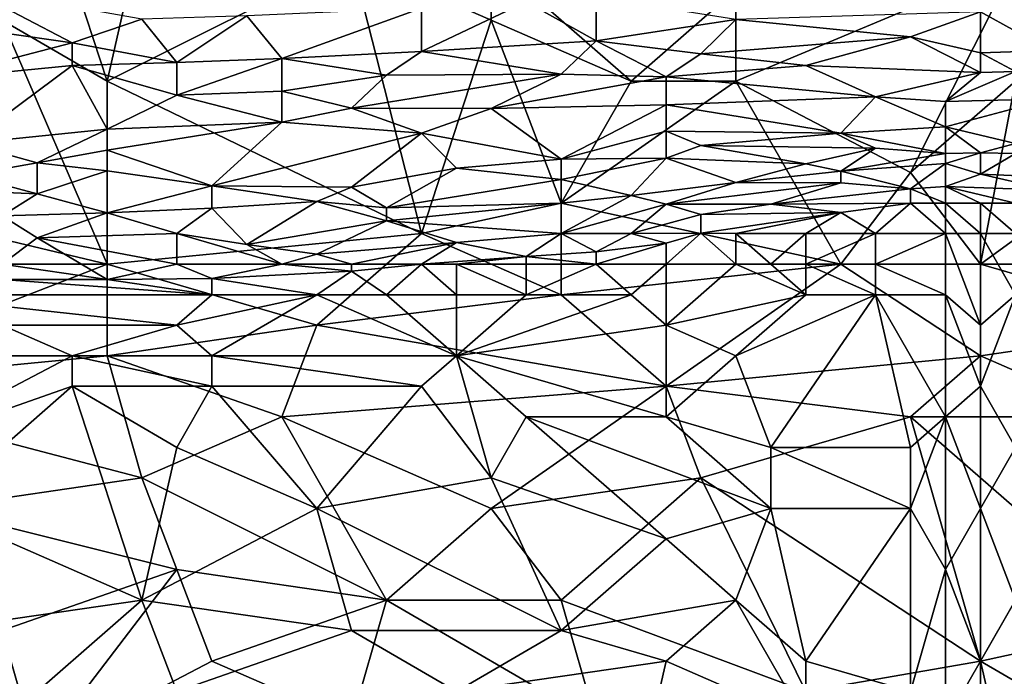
# Model space of a CAD drawing. Extents: x -161 to 11, y -10 to 160.
# Tile 196 of 256: x -0.4622 to -0.3362, y 0.0924 to 0.1764. Entities that reach past the tile are written whole.
import ezdxf

# ---------------------------------------------------------------- set-up
doc = ezdxf.new("R2010")
doc.units = 0

msp = doc.modelspace()

# ---------------------------------------------------------------- linework, layer by layer
for points in [[(-0.48678, 0.18029, 0.26832), (-0.45995, 0.19591, 0.26875), (-0.46442, 0.17638, 0.26815)], [(-0.45101, 0.16857, 0.26779), (-0.46442, 0.17638, 0.26815), (-0.45995, 0.19591, 0.26875)], [(-0.44654, 0.1881, 0.26856), (-0.45101, 0.16857, 0.26779), (-0.45995, 0.19591, 0.26875)], [(-0.41971, 0.18419, 0.26843), (-0.45101, 0.16857, 0.26779), (-0.44654, 0.1881, 0.26856)], [(-0.45101, 0.16857, 0.26779), (-0.41971, 0.18419, 0.26843), (-0.41077, 0.14904, 0.26684)], [(-0.41971, 0.18419, 0.26843), (-0.40183, 0.18419, 0.26842), (-0.40183, 0.17638, 0.26812)], [(-0.40183, 0.17638, 0.26812), (-0.41077, 0.14904, 0.26684), (-0.41971, 0.18419, 0.26843)], [(-0.37053, 0.18029, 0.26825), (-0.38394, 0.16857, 0.26773), (-0.40183, 0.18419, 0.26842)], [(-0.38394, 0.16857, 0.26773), (-0.40183, 0.17638, 0.26812), (-0.40183, 0.18419, 0.26842)], [(-0.33476, 0.18358, 0.26836), (-0.34817, 0.15685, 0.26712), (-0.37053, 0.16857, 0.2677)], [(-0.33476, 0.18358, 0.26836), (-0.37053, 0.16857, 0.2677), (-0.37053, 0.18029, 0.26825)], [(-0.33476, 0.16857, 0.26768), (-0.34817, 0.15685, 0.26712), (-0.33476, 0.18358, 0.26836)], [(-0.45548, 0.17346, 0.45977), (-0.46889, 0.1805, 0.4793), (-0.47336, 0.17602, 0.46758)], [(-0.46889, 0.1805, 0.4793), (-0.45548, 0.17346, 0.45977), (-0.44654, 0.17648, 0.46758)], [(-0.37053, 0.18029, 0.26825), (-0.37053, 0.16857, 0.2677), (-0.38394, 0.16857, 0.26773)], [(-0.38841, 0.17373, 0.45196), (-0.38841, 0.17929, 0.46758), (-0.39736, 0.17869, 0.46758)], [(-0.37053, 0.17646, 0.45586), (-0.38841, 0.17929, 0.46758), (-0.38841, 0.17373, 0.45196)], [(-0.33029, 0.17247, 0.43652), (-0.33029, 0.17903, 0.45586), (-0.33923, 0.17743, 0.45196)], [(-0.43312, 0.17691, 0.46758), (-0.42865, 0.17145, 0.45196), (-0.41077, 0.17789, 0.46758)], [(-0.41077, 0.17234, 0.45196), (-0.41077, 0.17789, 0.46758), (-0.42865, 0.17145, 0.45196)], [(-0.38841, 0.17373, 0.45196), (-0.39736, 0.17869, 0.46758), (-0.41077, 0.17234, 0.45196)], [(-0.41077, 0.17789, 0.46758), (-0.41077, 0.17234, 0.45196), (-0.39736, 0.17869, 0.46758)], [(-0.44207, 0.17094, 0.45196), (-0.44654, 0.17648, 0.46758), (-0.45548, 0.17346, 0.45977)], [(-0.44207, 0.17094, 0.45196), (-0.43312, 0.17691, 0.46758), (-0.44654, 0.17648, 0.46758)], [(-0.42865, 0.17145, 0.45196), (-0.43312, 0.17691, 0.46758), (-0.44207, 0.17094, 0.45196)], [(-0.38841, 0.17373, 0.45196), (-0.375, 0.17206, 0.44414), (-0.37053, 0.17646, 0.45586)], [(-0.37053, 0.17646, 0.45586), (-0.375, 0.17206, 0.44414), (-0.34817, 0.17423, 0.44414)], [(-0.33923, 0.17743, 0.45196), (-0.37053, 0.17646, 0.45586), (-0.34817, 0.17423, 0.44414)], [(-0.33923, 0.17218, 0.43633), (-0.33923, 0.17743, 0.45196), (-0.34817, 0.17423, 0.44414)], [(-0.33029, 0.17247, 0.43652), (-0.33923, 0.17743, 0.45196), (-0.33923, 0.17218, 0.43633)], [(-0.46442, 0.17638, 0.26815), (-0.45101, 0.14513, 0.26672), (-0.50019, 0.15685, 0.26722)], [(-0.47336, 0.17602, 0.46758), (-0.47336, 0.16883, 0.44805), (-0.45548, 0.17346, 0.45977)], [(-0.45101, 0.16857, 0.26779), (-0.45101, 0.14513, 0.26672), (-0.46442, 0.17638, 0.26815)], [(-0.39288, 0.15294, 0.26698), (-0.41077, 0.14904, 0.26684), (-0.40183, 0.17638, 0.26812)], [(-0.39288, 0.15294, 0.26698), (-0.40183, 0.17638, 0.26812), (-0.38394, 0.16857, 0.26773)], [(-0.34817, 0.17423, 0.44414), (-0.375, 0.17206, 0.44414), (-0.36159, 0.17057, 0.43633)], [(-0.36159, 0.17057, 0.43633), (-0.33923, 0.16966, 0.42852), (-0.34817, 0.17423, 0.44414)], [(-0.34817, 0.17423, 0.44414), (-0.33923, 0.16966, 0.42852), (-0.33923, 0.17218, 0.43633)], [(-0.45548, 0.17055, 0.45196), (-0.45548, 0.17346, 0.45977), (-0.47336, 0.16883, 0.44805)], [(-0.44207, 0.17094, 0.45196), (-0.45548, 0.17346, 0.45977), (-0.45548, 0.17055, 0.45196)], [(-0.41077, 0.17234, 0.45196), (-0.39288, 0.16945, 0.44024), (-0.38841, 0.17373, 0.45196)], [(-0.37947, 0.16912, 0.43633), (-0.38841, 0.17373, 0.45196), (-0.39288, 0.16945, 0.44024)], [(-0.38841, 0.17373, 0.45196), (-0.37947, 0.16912, 0.43633), (-0.375, 0.17206, 0.44414)], [(-0.44207, 0.16675, 0.44024), (-0.42865, 0.16729, 0.44024), (-0.42865, 0.17145, 0.45196)], [(-0.44207, 0.17094, 0.45196), (-0.44207, 0.16675, 0.44024), (-0.42865, 0.17145, 0.45196)], [(-0.42865, 0.17145, 0.45196), (-0.41524, 0.16934, 0.44414), (-0.41077, 0.17234, 0.45196)], [(-0.41524, 0.16934, 0.44414), (-0.42865, 0.17145, 0.45196), (-0.42865, 0.16729, 0.44024)], [(-0.39288, 0.16945, 0.44024), (-0.41077, 0.17234, 0.45196), (-0.41524, 0.16934, 0.44414)], [(-0.36159, 0.17057, 0.43633), (-0.375, 0.17206, 0.44414), (-0.37947, 0.16912, 0.43633)], [(-0.33923, 0.17218, 0.43633), (-0.33476, 0.1698, 0.42852), (-0.33029, 0.17247, 0.43652)], [(-0.33923, 0.16966, 0.42852), (-0.33476, 0.1698, 0.42852), (-0.33923, 0.17218, 0.43633)], [(-0.47336, 0.16883, 0.44805), (-0.46889, 0.16059, 0.42461), (-0.45548, 0.17055, 0.45196)], [(-0.45101, 0.1624, 0.42852), (-0.45548, 0.17055, 0.45196), (-0.46889, 0.16059, 0.42461)], [(-0.44207, 0.16675, 0.44024), (-0.44207, 0.17094, 0.45196), (-0.45548, 0.17055, 0.45196)], [(-0.45548, 0.17055, 0.45196), (-0.45101, 0.1624, 0.42852), (-0.44207, 0.16675, 0.44024)], [(-0.37947, 0.16912, 0.43633), (-0.35265, 0.16656, 0.42071), (-0.36159, 0.17057, 0.43633)], [(-0.36159, 0.17057, 0.43633), (-0.35265, 0.16656, 0.42071), (-0.33923, 0.16966, 0.42852)], [(-0.42865, 0.16729, 0.44024), (-0.41971, 0.16511, 0.43242), (-0.41524, 0.16934, 0.44414)], [(-0.41971, 0.16511, 0.43242), (-0.40183, 0.16505, 0.42852), (-0.39288, 0.16945, 0.44024)], [(-0.41524, 0.16934, 0.44414), (-0.41971, 0.16511, 0.43242), (-0.39288, 0.16945, 0.44024)], [(-0.39288, 0.16945, 0.44024), (-0.40183, 0.16505, 0.42852), (-0.37947, 0.16912, 0.43633)], [(-0.37947, 0.16552, 0.42461), (-0.37947, 0.16912, 0.43633), (-0.40183, 0.16505, 0.42852)], [(-0.37947, 0.16912, 0.43633), (-0.37947, 0.16552, 0.42461), (-0.35265, 0.16656, 0.42071)], [(-0.3437, 0.16597, 0.4168), (-0.33923, 0.16966, 0.42852), (-0.35265, 0.16656, 0.42071)], [(-0.33923, 0.16966, 0.42852), (-0.3437, 0.16597, 0.4168), (-0.33476, 0.1698, 0.42852)], [(-0.3437, 0.16597, 0.4168), (-0.33029, 0.16629, 0.4168), (-0.33476, 0.1698, 0.42852)], [(-0.41077, 0.14904, 0.26684), (-0.45101, 0.14513, 0.26672), (-0.45101, 0.16857, 0.26779)], [(-0.37053, 0.16857, 0.2677), (-0.39288, 0.15294, 0.26698), (-0.38394, 0.16857, 0.26773)], [(-0.37053, 0.16857, 0.2677), (-0.35712, 0.14513, 0.26654), (-0.39288, 0.15294, 0.26698)], [(-0.34817, 0.15685, 0.26712), (-0.35712, 0.14513, 0.26654), (-0.37053, 0.16857, 0.2677)], [(-0.33476, 0.16857, 0.26768), (-0.33923, 0.14513, 0.2665), (-0.34817, 0.15685, 0.26712)], [(-0.31241, 0.16466, 0.26746), (-0.33923, 0.14513, 0.2665), (-0.33476, 0.16857, 0.26768)], [(-0.42865, 0.16332, 0.42852), (-0.44207, 0.16675, 0.44024), (-0.45101, 0.1624, 0.42852)], [(-0.44207, 0.16675, 0.44024), (-0.42865, 0.16332, 0.42852), (-0.42865, 0.16729, 0.44024)], [(-0.42865, 0.16729, 0.44024), (-0.42865, 0.16332, 0.42852), (-0.41971, 0.16511, 0.43242)], [(-0.37947, 0.16552, 0.42461), (-0.35712, 0.1619, 0.40508), (-0.35265, 0.16656, 0.42071)], [(-0.3437, 0.16272, 0.40508), (-0.35265, 0.16656, 0.42071), (-0.35712, 0.1619, 0.40508)], [(-0.3437, 0.16272, 0.40508), (-0.3437, 0.16597, 0.4168), (-0.35265, 0.16656, 0.42071)], [(-0.42865, 0.16332, 0.42852), (-0.41077, 0.16191, 0.42071), (-0.41971, 0.16511, 0.43242)], [(-0.41971, 0.16511, 0.43242), (-0.41077, 0.16191, 0.42071), (-0.40183, 0.16505, 0.42852)], [(-0.39288, 0.15857, 0.40508), (-0.37947, 0.16552, 0.42461), (-0.40183, 0.16505, 0.42852)], [(-0.37947, 0.16214, 0.41289), (-0.37947, 0.16552, 0.42461), (-0.39288, 0.15857, 0.40508)], [(-0.37947, 0.16552, 0.42461), (-0.37947, 0.16214, 0.41289), (-0.35712, 0.1619, 0.40508)], [(-0.33029, 0.16629, 0.4168), (-0.3437, 0.16597, 0.4168), (-0.3437, 0.16272, 0.40508)], [(-0.3437, 0.16272, 0.40508), (-0.33476, 0.16058, 0.39727), (-0.33029, 0.16629, 0.4168)], [(-0.39288, 0.15857, 0.40508), (-0.40183, 0.16505, 0.42852), (-0.41077, 0.16191, 0.42071)], [(-0.31241, 0.16466, 0.26746), (-0.30794, 0.14513, 0.26642), (-0.33923, 0.14513, 0.2665)], [(-0.45101, 0.1624, 0.42852), (-0.45101, 0.15973, 0.42071), (-0.42865, 0.16332, 0.42852)], [(-0.45101, 0.15973, 0.42071), (-0.4376, 0.15514, 0.40508), (-0.42865, 0.16332, 0.42852)], [(-0.42865, 0.16332, 0.42852), (-0.4376, 0.15514, 0.40508), (-0.41077, 0.16191, 0.42071)], [(-0.35712, 0.1619, 0.40508), (-0.3437, 0.1593, 0.39336), (-0.3437, 0.16272, 0.40508)], [(-0.33476, 0.16058, 0.39727), (-0.3437, 0.16272, 0.40508), (-0.33923, 0.1594, 0.39336)], [(-0.3437, 0.1593, 0.39336), (-0.33923, 0.1594, 0.39336), (-0.3437, 0.16272, 0.40508)], [(-0.45995, 0.1581, 0.4168), (-0.45101, 0.1624, 0.42852), (-0.46889, 0.16059, 0.42461)], [(-0.45995, 0.1581, 0.4168), (-0.45101, 0.15973, 0.42071), (-0.45101, 0.1624, 0.42852)], [(-0.4376, 0.15514, 0.40508), (-0.41971, 0.15497, 0.40117), (-0.41077, 0.16191, 0.42071)], [(-0.41971, 0.15497, 0.40117), (-0.4063, 0.15741, 0.40508), (-0.41077, 0.16191, 0.42071)], [(-0.41077, 0.16191, 0.42071), (-0.4063, 0.15741, 0.40508), (-0.39288, 0.15857, 0.40508)], [(-0.37947, 0.15869, 0.40117), (-0.37947, 0.16214, 0.41289), (-0.39288, 0.15857, 0.40508)], [(-0.37947, 0.16214, 0.41289), (-0.375, 0.16034, 0.40508), (-0.35712, 0.1619, 0.40508)], [(-0.375, 0.16034, 0.40508), (-0.37947, 0.16214, 0.41289), (-0.37947, 0.15869, 0.40117)], [(-0.375, 0.16034, 0.40508), (-0.35265, 0.16, 0.39727), (-0.35712, 0.1619, 0.40508)], [(-0.35712, 0.1619, 0.40508), (-0.35265, 0.16, 0.39727), (-0.3437, 0.1593, 0.39336)], [(-0.46889, 0.16059, 0.42461), (-0.46889, 0.15653, 0.41289), (-0.45995, 0.1581, 0.4168)], [(-0.375, 0.16034, 0.40508), (-0.37947, 0.15869, 0.40117), (-0.36159, 0.15797, 0.39336)], [(-0.375, 0.16034, 0.40508), (-0.36159, 0.15797, 0.39336), (-0.35265, 0.16, 0.39727)], [(-0.33923, 0.1594, 0.39336), (-0.33476, 0.1593, 0.39336), (-0.33476, 0.16058, 0.39727)], [(-0.45101, 0.15707, 0.41289), (-0.45101, 0.15973, 0.42071), (-0.45995, 0.1581, 0.4168)], [(-0.4376, 0.15514, 0.40508), (-0.45101, 0.15973, 0.42071), (-0.45101, 0.15707, 0.41289)], [(-0.35712, 0.15705, 0.38946), (-0.35265, 0.16, 0.39727), (-0.36159, 0.15797, 0.39336)], [(-0.35265, 0.16, 0.39727), (-0.35712, 0.15705, 0.38946), (-0.3437, 0.1593, 0.39336)], [(-0.35712, 0.15705, 0.38946), (-0.3437, 0.15801, 0.38946), (-0.3437, 0.1593, 0.39336)], [(-0.3437, 0.1593, 0.39336), (-0.3437, 0.15801, 0.38946), (-0.33923, 0.1594, 0.39336)], [(-0.33923, 0.15667, 0.38555), (-0.33923, 0.1594, 0.39336), (-0.3437, 0.15801, 0.38946)], [(-0.33923, 0.1594, 0.39336), (-0.33923, 0.15667, 0.38555), (-0.33476, 0.1593, 0.39336)], [(-0.33476, 0.1593, 0.39336), (-0.33923, 0.15667, 0.38555), (-0.32135, 0.15589, 0.38555)], [(-0.46889, 0.15653, 0.41289), (-0.45995, 0.15415, 0.40508), (-0.45995, 0.1581, 0.4168)], [(-0.45995, 0.1581, 0.4168), (-0.45995, 0.15415, 0.40508), (-0.45101, 0.15707, 0.41289)], [(-0.39288, 0.15597, 0.39727), (-0.39288, 0.15857, 0.40508), (-0.4063, 0.15741, 0.40508)], [(-0.39288, 0.15857, 0.40508), (-0.39288, 0.15597, 0.39727), (-0.37947, 0.15869, 0.40117)], [(-0.39288, 0.15597, 0.39727), (-0.38394, 0.15393, 0.38946), (-0.37947, 0.15869, 0.40117)], [(-0.38394, 0.15393, 0.38946), (-0.37053, 0.15557, 0.38946), (-0.37947, 0.15869, 0.40117)], [(-0.36159, 0.15797, 0.39336), (-0.37947, 0.15869, 0.40117), (-0.37053, 0.15557, 0.38946)], [(-0.35712, 0.15705, 0.38946), (-0.36159, 0.15797, 0.39336), (-0.37053, 0.15557, 0.38946)], [(-0.35712, 0.15705, 0.38946), (-0.34817, 0.15476, 0.38164), (-0.3437, 0.15801, 0.38946)], [(-0.34817, 0.15476, 0.38164), (-0.3437, 0.15507, 0.38164), (-0.3437, 0.15801, 0.38946)], [(-0.3437, 0.15801, 0.38946), (-0.3437, 0.15507, 0.38164), (-0.33923, 0.15667, 0.38555)], [(-0.45101, 0.14513, 0.26672), (-0.49572, 0.14513, 0.26669), (-0.50019, 0.15685, 0.26722)], [(-0.46889, 0.15653, 0.41289), (-0.48231, 0.15506, 0.40899), (-0.45995, 0.15415, 0.40508)], [(-0.45995, 0.15415, 0.40508), (-0.45101, 0.15172, 0.39727), (-0.45101, 0.15707, 0.41289)], [(-0.45101, 0.15707, 0.41289), (-0.45101, 0.15172, 0.39727), (-0.4376, 0.15514, 0.40508)], [(-0.41524, 0.15236, 0.39336), (-0.4063, 0.15741, 0.40508), (-0.41971, 0.15497, 0.40117)], [(-0.4063, 0.15741, 0.40508), (-0.41524, 0.15236, 0.39336), (-0.39288, 0.15597, 0.39727)], [(-0.37053, 0.15557, 0.38946), (-0.35712, 0.15554, 0.38555), (-0.35712, 0.15705, 0.38946)], [(-0.34817, 0.15476, 0.38164), (-0.35712, 0.15705, 0.38946), (-0.35712, 0.15554, 0.38555)], [(-0.35712, 0.14513, 0.26654), (-0.34817, 0.15685, 0.26712), (-0.33923, 0.14513, 0.2665)], [(-0.33923, 0.15667, 0.38555), (-0.3437, 0.15507, 0.38164), (-0.33029, 0.15461, 0.38164)], [(-0.33923, 0.15667, 0.38555), (-0.33029, 0.15461, 0.38164), (-0.32135, 0.15589, 0.38555)], [(-0.46442, 0.1513, 0.39727), (-0.45995, 0.15415, 0.40508), (-0.48231, 0.15506, 0.40899)], [(-0.45101, 0.15172, 0.39727), (-0.4376, 0.15232, 0.39727), (-0.4376, 0.15514, 0.40508)], [(-0.4376, 0.15514, 0.40508), (-0.4376, 0.15232, 0.39727), (-0.42418, 0.15317, 0.39727)], [(-0.4376, 0.15514, 0.40508), (-0.42418, 0.15317, 0.39727), (-0.41971, 0.15497, 0.40117)], [(-0.41524, 0.15236, 0.39336), (-0.39288, 0.15294, 0.38962), (-0.39288, 0.15597, 0.39727)], [(-0.39288, 0.15597, 0.39727), (-0.39288, 0.15294, 0.38962), (-0.38394, 0.15393, 0.38946)], [(-0.38394, 0.15393, 0.38946), (-0.37947, 0.1528, 0.38555), (-0.37053, 0.15557, 0.38946)], [(-0.35712, 0.15554, 0.38555), (-0.37053, 0.15557, 0.38946), (-0.37947, 0.1528, 0.38555)], [(-0.35712, 0.15554, 0.38555), (-0.37947, 0.1528, 0.38555), (-0.36606, 0.15281, 0.38164)], [(-0.35712, 0.15554, 0.38555), (-0.36606, 0.15281, 0.38164), (-0.34817, 0.15476, 0.38164)], [(-0.34817, 0.15476, 0.38164), (-0.3437, 0.15294, 0.37696), (-0.3437, 0.15507, 0.38164)], [(-0.3437, 0.15507, 0.38164), (-0.33476, 0.15294, 0.377), (-0.33029, 0.15461, 0.38164)], [(-0.3437, 0.15507, 0.38164), (-0.33923, 0.15294, 0.37636), (-0.33476, 0.15294, 0.377)], [(-0.3437, 0.15294, 0.37696), (-0.33923, 0.15294, 0.37636), (-0.3437, 0.15507, 0.38164)], [(-0.45995, 0.15415, 0.40508), (-0.46442, 0.1513, 0.39727), (-0.45101, 0.15172, 0.39727)], [(-0.41524, 0.15236, 0.39336), (-0.41971, 0.15497, 0.40117), (-0.42418, 0.15317, 0.39727)], [(-0.39288, 0.15294, 0.38962), (-0.39288, 0.14904, 0.38167), (-0.38394, 0.15393, 0.38946)], [(-0.38394, 0.15393, 0.38946), (-0.39288, 0.14904, 0.38167), (-0.37947, 0.1528, 0.38555)], [(-0.36606, 0.15281, 0.38164), (-0.34817, 0.15294, 0.37754), (-0.34817, 0.15476, 0.38164)], [(-0.3437, 0.15294, 0.37696), (-0.34817, 0.15476, 0.38164), (-0.34817, 0.15294, 0.37754)], [(-0.4376, 0.15232, 0.39727), (-0.43312, 0.14767, 0.38555), (-0.42418, 0.15317, 0.39727)], [(-0.41524, 0.15069, 0.38946), (-0.42418, 0.15317, 0.39727), (-0.43312, 0.14767, 0.38555)], [(-0.42418, 0.15317, 0.39727), (-0.41524, 0.15069, 0.38946), (-0.41524, 0.15236, 0.39336)], [(-0.39288, 0.14904, 0.38167), (-0.39288, 0.15294, 0.38962), (-0.41524, 0.15069, 0.38946)], [(-0.39288, 0.15294, 0.38962), (-0.41524, 0.15236, 0.39336), (-0.41524, 0.15069, 0.38946)], [(-0.41077, 0.14904, 0.26684), (-0.39288, 0.15294, 0.26698), (-0.39288, 0.14122, 0.26647)], [(-0.39288, 0.14122, 0.26647), (-0.39288, 0.15294, 0.26698), (-0.35712, 0.14513, 0.26654)], [(-0.39288, 0.14904, 0.38167), (-0.38394, 0.14904, 0.3799), (-0.37947, 0.1528, 0.38555)], [(-0.37947, 0.1528, 0.38555), (-0.38394, 0.14904, 0.3799), (-0.375, 0.1515, 0.38164)], [(-0.37947, 0.1528, 0.38555), (-0.375, 0.1515, 0.38164), (-0.36606, 0.15281, 0.38164)], [(-0.36606, 0.15281, 0.38164), (-0.375, 0.1515, 0.38164), (-0.35712, 0.15176, 0.37774)], [(-0.34817, 0.15294, 0.37754), (-0.36606, 0.15281, 0.38164), (-0.35712, 0.15176, 0.37774)], [(-0.35712, 0.15176, 0.37774), (-0.35265, 0.14904, 0.37565), (-0.34817, 0.15294, 0.37754)], [(-0.35265, 0.14904, 0.37565), (-0.3437, 0.14904, 0.3752), (-0.34817, 0.15294, 0.37754)], [(-0.3437, 0.15294, 0.37696), (-0.34817, 0.15294, 0.37754), (-0.3437, 0.14904, 0.3752)], [(-0.33923, 0.15294, 0.37636), (-0.3437, 0.15294, 0.37696), (-0.33923, 0.14904, 0.37405)], [(-0.3437, 0.15294, 0.37696), (-0.3437, 0.14904, 0.3752), (-0.33923, 0.14904, 0.37405)], [(-0.33476, 0.14904, 0.3743), (-0.33476, 0.15294, 0.377), (-0.33923, 0.15294, 0.37636)], [(-0.33923, 0.15294, 0.37636), (-0.33923, 0.14904, 0.37405), (-0.33476, 0.14904, 0.3743)], [(-0.46442, 0.1513, 0.39727), (-0.45995, 0.1485, 0.38946), (-0.45101, 0.15172, 0.39727)], [(-0.46442, 0.14513, 0.38138), (-0.45995, 0.1485, 0.38946), (-0.46442, 0.1513, 0.39727)], [(-0.45101, 0.15172, 0.39727), (-0.45995, 0.1485, 0.38946), (-0.44207, 0.14904, 0.38953)], [(-0.45101, 0.15172, 0.39727), (-0.44207, 0.14904, 0.38953), (-0.4376, 0.15232, 0.39727)], [(-0.44207, 0.14904, 0.38953), (-0.43312, 0.14767, 0.38555), (-0.4376, 0.15232, 0.39727)], [(-0.38394, 0.14904, 0.3799), (-0.375, 0.1491, 0.37774), (-0.375, 0.1515, 0.38164)], [(-0.35712, 0.15176, 0.37774), (-0.375, 0.1515, 0.38164), (-0.375, 0.1491, 0.37774)], [(-0.37053, 0.14904, 0.37701), (-0.35712, 0.15176, 0.37774), (-0.375, 0.1491, 0.37774)], [(-0.37053, 0.14904, 0.37701), (-0.36159, 0.14904, 0.37606), (-0.35712, 0.15176, 0.37774)], [(-0.36159, 0.14904, 0.37606), (-0.35265, 0.14904, 0.37565), (-0.35712, 0.15176, 0.37774)], [(-0.41524, 0.15069, 0.38946), (-0.43312, 0.14767, 0.38555), (-0.42418, 0.14641, 0.38164)], [(-0.41524, 0.15069, 0.38946), (-0.42418, 0.14641, 0.38164), (-0.4063, 0.14789, 0.38164)], [(-0.41524, 0.15069, 0.38946), (-0.4063, 0.14789, 0.38164), (-0.39288, 0.14904, 0.38167)], [(-0.45995, 0.1485, 0.38946), (-0.44207, 0.14513, 0.38063), (-0.44207, 0.14904, 0.38953)], [(-0.45101, 0.14513, 0.26672), (-0.41077, 0.14904, 0.26684), (-0.42418, 0.13732, 0.26639)], [(-0.44207, 0.14904, 0.38953), (-0.42865, 0.14513, 0.37956), (-0.43312, 0.14767, 0.38555)], [(-0.44207, 0.14904, 0.38953), (-0.44207, 0.14513, 0.38063), (-0.42865, 0.14513, 0.37956)], [(-0.41077, 0.14904, 0.26684), (-0.39288, 0.14122, 0.26647), (-0.42418, 0.13732, 0.26639)], [(-0.39736, 0.14612, 0.37774), (-0.39288, 0.14904, 0.38167), (-0.4063, 0.14789, 0.38164)], [(-0.38841, 0.14671, 0.37774), (-0.39288, 0.14904, 0.38167), (-0.39736, 0.14612, 0.37774)], [(-0.39288, 0.14904, 0.38167), (-0.38841, 0.14671, 0.37774), (-0.38394, 0.14904, 0.3799)], [(-0.38394, 0.14904, 0.3799), (-0.38841, 0.14671, 0.37774), (-0.37947, 0.14783, 0.37774)], [(-0.37947, 0.14783, 0.37774), (-0.375, 0.1491, 0.37774), (-0.38394, 0.14904, 0.3799)], [(-0.37947, 0.14513, 0.37649), (-0.37053, 0.14513, 0.37635), (-0.375, 0.1491, 0.37774)], [(-0.37947, 0.14783, 0.37774), (-0.37947, 0.14513, 0.37649), (-0.375, 0.1491, 0.37774)], [(-0.37053, 0.14513, 0.37635), (-0.37053, 0.14904, 0.37701), (-0.375, 0.1491, 0.37774)], [(-0.36606, 0.14513, 0.37627), (-0.36159, 0.14904, 0.37606), (-0.37053, 0.14904, 0.37701)], [(-0.37053, 0.14904, 0.37701), (-0.37053, 0.14513, 0.37635), (-0.36606, 0.14513, 0.37627)], [(-0.36606, 0.14513, 0.37627), (-0.36159, 0.14513, 0.37622), (-0.36159, 0.14904, 0.37606)], [(-0.36159, 0.14513, 0.37622), (-0.35265, 0.14513, 0.37619), (-0.35265, 0.14904, 0.37565)], [(-0.35265, 0.14904, 0.37565), (-0.36159, 0.14904, 0.37606), (-0.36159, 0.14513, 0.37622)], [(-0.3437, 0.14904, 0.3752), (-0.35265, 0.14904, 0.37565), (-0.35265, 0.14513, 0.37619)], [(-0.3437, 0.14122, 0.37676), (-0.3437, 0.14904, 0.3752), (-0.35265, 0.14513, 0.37619)], [(-0.33923, 0.13732, 0.3765), (-0.33923, 0.14904, 0.37405), (-0.3437, 0.14904, 0.3752)], [(-0.3437, 0.14904, 0.3752), (-0.3437, 0.14122, 0.37676), (-0.33923, 0.13732, 0.3765)], [(-0.33476, 0.14122, 0.37578), (-0.33923, 0.14904, 0.37405), (-0.33923, 0.13732, 0.3765)], [(-0.33476, 0.14904, 0.3743), (-0.33923, 0.14904, 0.37405), (-0.33476, 0.14122, 0.37578)], [(-0.46442, 0.14513, 0.38138), (-0.45101, 0.14318, 0.37774), (-0.45995, 0.1485, 0.38946)], [(-0.45995, 0.1485, 0.38946), (-0.45101, 0.14318, 0.37774), (-0.44207, 0.14513, 0.38063)], [(-0.42418, 0.14641, 0.38164), (-0.43312, 0.14767, 0.38555), (-0.42865, 0.14513, 0.37956)], [(-0.42418, 0.14641, 0.38164), (-0.41971, 0.14513, 0.37847), (-0.4063, 0.14789, 0.38164)], [(-0.41077, 0.14513, 0.37756), (-0.4063, 0.14789, 0.38164), (-0.41971, 0.14513, 0.37847)], [(-0.4063, 0.14789, 0.38164), (-0.41077, 0.14513, 0.37756), (-0.39736, 0.14612, 0.37774)], [(-0.37947, 0.14513, 0.37649), (-0.37947, 0.14783, 0.37774), (-0.38841, 0.14513, 0.37672)], [(-0.37947, 0.14783, 0.37774), (-0.38841, 0.14671, 0.37774), (-0.38841, 0.14513, 0.37672)], [(-0.42418, 0.14641, 0.38164), (-0.42865, 0.14513, 0.37956), (-0.41971, 0.14513, 0.37847)], [(-0.39736, 0.14612, 0.37774), (-0.38841, 0.14513, 0.37672), (-0.38841, 0.14671, 0.37774)], [(-0.49125, 0.12951, 0.26615), (-0.49572, 0.14513, 0.26669), (-0.45101, 0.14513, 0.26672)], [(-0.45101, 0.14513, 0.26672), (-0.45101, 0.13341, 0.2663), (-0.49125, 0.12951, 0.26615)], [(-0.46442, 0.14513, 0.38138), (-0.46442, 0.14318, 0.37774), (-0.45101, 0.14318, 0.37774)], [(-0.44207, 0.14513, 0.38063), (-0.45101, 0.14318, 0.37774), (-0.4376, 0.14329, 0.37774)], [(-0.42418, 0.13732, 0.26639), (-0.45101, 0.13341, 0.2663), (-0.45101, 0.14513, 0.26672)], [(-0.44207, 0.14513, 0.38063), (-0.4376, 0.14329, 0.37774), (-0.42865, 0.14513, 0.37956)], [(-0.4376, 0.14329, 0.37774), (-0.41971, 0.14422, 0.37774), (-0.42865, 0.14513, 0.37956)], [(-0.41971, 0.14422, 0.37774), (-0.41971, 0.14513, 0.37847), (-0.42865, 0.14513, 0.37956)], [(-0.41971, 0.14422, 0.37774), (-0.41524, 0.14122, 0.37669), (-0.41077, 0.14513, 0.37756)], [(-0.41077, 0.14513, 0.37756), (-0.41971, 0.14513, 0.37847), (-0.41971, 0.14422, 0.37774)], [(-0.41524, 0.14122, 0.37669), (-0.4063, 0.14122, 0.37682), (-0.41077, 0.14513, 0.37756)], [(-0.4063, 0.14513, 0.37731), (-0.39736, 0.14612, 0.37774), (-0.41077, 0.14513, 0.37756)], [(-0.4063, 0.14122, 0.37682), (-0.4063, 0.14513, 0.37731), (-0.41077, 0.14513, 0.37756)], [(-0.39736, 0.14513, 0.37696), (-0.39736, 0.14612, 0.37774), (-0.4063, 0.14513, 0.37731)], [(-0.39736, 0.14122, 0.37694), (-0.4063, 0.14513, 0.37731), (-0.4063, 0.14122, 0.37682)], [(-0.39736, 0.14122, 0.37694), (-0.39736, 0.14513, 0.37696), (-0.4063, 0.14513, 0.37731)], [(-0.38841, 0.14513, 0.37672), (-0.39736, 0.14612, 0.37774), (-0.39736, 0.14513, 0.37696)], [(-0.38394, 0.14122, 0.37704), (-0.38841, 0.14513, 0.37672), (-0.39736, 0.14122, 0.37694)], [(-0.39736, 0.14122, 0.37694), (-0.38841, 0.14513, 0.37672), (-0.39736, 0.14513, 0.37696)], [(-0.39288, 0.14122, 0.26647), (-0.35712, 0.14513, 0.26654), (-0.37947, 0.12951, 0.26607)], [(-0.38841, 0.14513, 0.37672), (-0.38394, 0.14122, 0.37704), (-0.37947, 0.14513, 0.37649)], [(-0.38394, 0.14122, 0.37704), (-0.37947, 0.13732, 0.37785), (-0.37947, 0.14513, 0.37649)], [(-0.37947, 0.13732, 0.37785), (-0.36159, 0.14122, 0.37706), (-0.37053, 0.14513, 0.37635)], [(-0.37053, 0.14513, 0.37635), (-0.37947, 0.14513, 0.37649), (-0.37947, 0.13732, 0.37785)], [(-0.35712, 0.14513, 0.26654), (-0.33923, 0.13341, 0.26607), (-0.37947, 0.12951, 0.26607)], [(-0.36159, 0.14122, 0.37706), (-0.36606, 0.14513, 0.37627), (-0.37053, 0.14513, 0.37635)], [(-0.36159, 0.14122, 0.37706), (-0.36159, 0.14513, 0.37622), (-0.36606, 0.14513, 0.37627)], [(-0.35265, 0.14122, 0.37695), (-0.35265, 0.14513, 0.37619), (-0.36159, 0.14513, 0.37622)], [(-0.36159, 0.14513, 0.37622), (-0.36159, 0.14122, 0.37706), (-0.35265, 0.14122, 0.37695)], [(-0.33923, 0.14513, 0.2665), (-0.33923, 0.13341, 0.26607), (-0.35712, 0.14513, 0.26654)], [(-0.35265, 0.14513, 0.37619), (-0.35265, 0.14122, 0.37695), (-0.3437, 0.14122, 0.37676)], [(-0.33923, 0.14513, 0.2665), (-0.30794, 0.14513, 0.26642), (-0.31241, 0.13732, 0.2661)], [(-0.31241, 0.13732, 0.2661), (-0.33923, 0.13341, 0.26607), (-0.33923, 0.14513, 0.2665)], [(-0.42418, 0.14122, 0.3766), (-0.41971, 0.14422, 0.37774), (-0.4376, 0.14329, 0.37774)], [(-0.42418, 0.14122, 0.3766), (-0.41524, 0.14122, 0.37669), (-0.41971, 0.14422, 0.37774)], [(-0.46442, 0.14318, 0.37774), (-0.47783, 0.14122, 0.37617), (-0.4376, 0.14122, 0.37648)], [(-0.46442, 0.14318, 0.37774), (-0.4376, 0.14122, 0.37648), (-0.45101, 0.14318, 0.37774)], [(-0.4376, 0.14122, 0.37648), (-0.4376, 0.14329, 0.37774), (-0.45101, 0.14318, 0.37774)], [(-0.42418, 0.14122, 0.3766), (-0.4376, 0.14329, 0.37774), (-0.4376, 0.14122, 0.37648)], [(-0.44207, 0.13732, 0.37726), (-0.4376, 0.14122, 0.37648), (-0.47783, 0.14122, 0.37617)], [(-0.44207, 0.13732, 0.37726), (-0.47783, 0.14122, 0.37617), (-0.46442, 0.13732, 0.37713)], [(-0.44207, 0.13732, 0.37726), (-0.42418, 0.14122, 0.3766), (-0.4376, 0.14122, 0.37648)], [(-0.4376, 0.13341, 0.37822), (-0.42418, 0.14122, 0.3766), (-0.44207, 0.13732, 0.37726)], [(-0.4063, 0.13341, 0.37849), (-0.42418, 0.14122, 0.3766), (-0.4376, 0.13341, 0.37822)], [(-0.4063, 0.13341, 0.37849), (-0.41524, 0.14122, 0.37669), (-0.42418, 0.14122, 0.3766)], [(-0.39288, 0.14122, 0.26647), (-0.37947, 0.12951, 0.26607), (-0.42418, 0.13732, 0.26639)], [(-0.4063, 0.13341, 0.37849), (-0.4063, 0.14122, 0.37682), (-0.41524, 0.14122, 0.37669)], [(-0.4063, 0.13341, 0.37849), (-0.37947, 0.13732, 0.37785), (-0.38394, 0.14122, 0.37704)], [(-0.38394, 0.14122, 0.37704), (-0.39736, 0.14122, 0.37694), (-0.4063, 0.13341, 0.37849)], [(-0.39736, 0.14122, 0.37694), (-0.4063, 0.14122, 0.37682), (-0.4063, 0.13341, 0.37849)], [(-0.37947, 0.13732, 0.37785), (-0.37053, 0.13341, 0.37856), (-0.36159, 0.14122, 0.37706)], [(-0.35265, 0.14122, 0.37695), (-0.36159, 0.14122, 0.37706), (-0.37053, 0.13341, 0.37856)], [(-0.35265, 0.14122, 0.37695), (-0.37053, 0.13341, 0.37856), (-0.36606, 0.12169, 0.38045)], [(-0.34817, 0.12169, 0.3799), (-0.35265, 0.14122, 0.37695), (-0.36606, 0.12169, 0.38045)], [(-0.3437, 0.14122, 0.37676), (-0.35265, 0.14122, 0.37695), (-0.3437, 0.1256, 0.37914)], [(-0.35265, 0.14122, 0.37695), (-0.34817, 0.12169, 0.3799), (-0.3437, 0.1256, 0.37914)], [(-0.3437, 0.1256, 0.37914), (-0.33923, 0.12951, 0.37778), (-0.3437, 0.14122, 0.37676)], [(-0.33923, 0.12951, 0.37778), (-0.33923, 0.13732, 0.3765), (-0.3437, 0.14122, 0.37676)], [(-0.33923, 0.13732, 0.3765), (-0.33923, 0.12951, 0.37778), (-0.33476, 0.14122, 0.37578)], [(-0.33476, 0.14122, 0.37578), (-0.33923, 0.12951, 0.37778), (-0.33476, 0.12169, 0.37904)], [(-0.46442, 0.13732, 0.37713), (-0.48231, 0.13341, 0.37817), (-0.45548, 0.13341, 0.37819)], [(-0.46442, 0.13732, 0.37713), (-0.45548, 0.13341, 0.37819), (-0.44207, 0.13732, 0.37726)], [(-0.4376, 0.13341, 0.37822), (-0.44207, 0.13732, 0.37726), (-0.45548, 0.13341, 0.37819)], [(-0.45101, 0.13341, 0.2663), (-0.42418, 0.13732, 0.26639), (-0.42865, 0.1256, 0.26609)], [(-0.37947, 0.12951, 0.26607), (-0.42865, 0.1256, 0.26609), (-0.42418, 0.13732, 0.26639)], [(-0.37947, 0.1256, 0.3799), (-0.37947, 0.13732, 0.37785), (-0.4063, 0.13341, 0.37849)], [(-0.37947, 0.13732, 0.37785), (-0.37947, 0.1256, 0.3799), (-0.37053, 0.13341, 0.37856)], [(-0.33923, 0.13341, 0.26607), (-0.31241, 0.13732, 0.2661), (-0.32135, 0.1256, 0.26593)], [(-0.49125, 0.12951, 0.26615), (-0.45101, 0.13341, 0.2663), (-0.44654, 0.11779, 0.26601)], [(-0.48231, 0.13341, 0.37817), (-0.47783, 0.12169, 0.38057), (-0.45548, 0.13341, 0.37819)], [(-0.47783, 0.12169, 0.38057), (-0.45548, 0.12951, 0.37901), (-0.45548, 0.13341, 0.37819)], [(-0.4376, 0.12951, 0.37902), (-0.4376, 0.13341, 0.37822), (-0.45548, 0.13341, 0.37819)], [(-0.45548, 0.13341, 0.37819), (-0.45548, 0.12951, 0.37901), (-0.4376, 0.12951, 0.37902)], [(-0.42865, 0.1256, 0.26609), (-0.44654, 0.11779, 0.26601), (-0.45101, 0.13341, 0.2663)], [(-0.41077, 0.12951, 0.37916), (-0.4063, 0.13341, 0.37849), (-0.4376, 0.13341, 0.37822)], [(-0.4376, 0.13341, 0.37822), (-0.4376, 0.12951, 0.37902), (-0.41077, 0.12951, 0.37916)], [(-0.4063, 0.13341, 0.37849), (-0.41077, 0.12951, 0.37916), (-0.40183, 0.11779, 0.3812)], [(-0.4063, 0.13341, 0.37849), (-0.39736, 0.1256, 0.37991), (-0.37947, 0.1256, 0.3799)], [(-0.4063, 0.13341, 0.37849), (-0.40183, 0.11779, 0.3812), (-0.39736, 0.1256, 0.37991)], [(-0.37947, 0.12951, 0.26607), (-0.33923, 0.13341, 0.26607), (-0.34817, 0.1256, 0.26597)], [(-0.36606, 0.12169, 0.38045), (-0.37053, 0.13341, 0.37856), (-0.37947, 0.1256, 0.3799)], [(-0.33923, 0.13341, 0.26607), (-0.32135, 0.1256, 0.26593), (-0.34817, 0.1256, 0.26597)], [(-0.44654, 0.11779, 0.26601), (-0.47336, 0.11388, 0.26597), (-0.49125, 0.12951, 0.26615)], [(-0.45548, 0.12951, 0.37901), (-0.47783, 0.12169, 0.38057), (-0.47336, 0.11388, 0.382)], [(-0.47336, 0.11388, 0.382), (-0.44654, 0.10216, 0.38383), (-0.45548, 0.12951, 0.37901)], [(-0.44207, 0.12169, 0.38045), (-0.4376, 0.12951, 0.37902), (-0.45548, 0.12951, 0.37901)], [(-0.44207, 0.12169, 0.38045), (-0.45548, 0.12951, 0.37901), (-0.44654, 0.10216, 0.38383)], [(-0.4376, 0.12951, 0.37902), (-0.44207, 0.12169, 0.38045), (-0.42418, 0.11388, 0.38176)], [(-0.41077, 0.12951, 0.37916), (-0.4376, 0.12951, 0.37902), (-0.42418, 0.11388, 0.38176)], [(-0.42865, 0.1256, 0.26609), (-0.37947, 0.12951, 0.26607), (-0.40183, 0.11388, 0.26598)], [(-0.41077, 0.12951, 0.37916), (-0.42418, 0.11388, 0.38176), (-0.40183, 0.11779, 0.3812)], [(-0.37947, 0.12951, 0.26607), (-0.375, 0.11779, 0.26595), (-0.40183, 0.11388, 0.26598)], [(-0.34817, 0.1256, 0.26597), (-0.375, 0.11779, 0.26595), (-0.37947, 0.12951, 0.26607)], [(-0.33923, 0.11388, 0.37991), (-0.33923, 0.12951, 0.37778), (-0.3437, 0.1256, 0.37914)], [(-0.33923, 0.12951, 0.37778), (-0.33923, 0.11388, 0.37991), (-0.33476, 0.12169, 0.37904)], [(-0.44654, 0.11779, 0.26601), (-0.42865, 0.1256, 0.26609), (-0.41524, 0.10216, 0.26596)], [(-0.40183, 0.11388, 0.26598), (-0.41524, 0.10216, 0.26596), (-0.42865, 0.1256, 0.26609)], [(-0.37947, 0.10997, 0.38235), (-0.39736, 0.1256, 0.37991), (-0.40183, 0.11779, 0.3812)], [(-0.36606, 0.11388, 0.38168), (-0.37947, 0.1256, 0.3799), (-0.39736, 0.1256, 0.37991)], [(-0.37947, 0.10997, 0.38235), (-0.36606, 0.11388, 0.38168), (-0.39736, 0.1256, 0.37991)], [(-0.36606, 0.11388, 0.38168), (-0.36606, 0.12169, 0.38045), (-0.37947, 0.1256, 0.3799)], [(-0.34817, 0.1256, 0.26597), (-0.33923, 0.09435, 0.26579), (-0.375, 0.11779, 0.26595)], [(-0.32135, 0.1256, 0.26593), (-0.33029, 0.10997, 0.26589), (-0.34817, 0.1256, 0.26597)], [(-0.3437, 0.1256, 0.37914), (-0.34817, 0.12169, 0.3799), (-0.34817, 0.11388, 0.38099)], [(-0.33029, 0.10997, 0.26589), (-0.33923, 0.09435, 0.26579), (-0.34817, 0.1256, 0.26597)], [(-0.3437, 0.1256, 0.37914), (-0.34817, 0.11388, 0.38099), (-0.3437, 0.10607, 0.38161)], [(-0.3437, 0.1256, 0.37914), (-0.3437, 0.10607, 0.38161), (-0.33923, 0.11388, 0.37991)], [(-0.44207, 0.12169, 0.38045), (-0.44654, 0.10216, 0.38383), (-0.42418, 0.11388, 0.38176)], [(-0.36606, 0.12169, 0.38045), (-0.34817, 0.11388, 0.38099), (-0.34817, 0.12169, 0.3799)], [(-0.36606, 0.12169, 0.38045), (-0.36606, 0.11388, 0.38168), (-0.34817, 0.11388, 0.38099)], [(-0.33476, 0.12169, 0.37904), (-0.33923, 0.11388, 0.37991), (-0.33476, 0.10216, 0.38193)], [(-0.47336, 0.11388, 0.26597), (-0.44654, 0.11779, 0.26601), (-0.44207, 0.10607, 0.26598)], [(-0.41524, 0.10216, 0.26596), (-0.44207, 0.10607, 0.26598), (-0.44654, 0.11779, 0.26601)], [(-0.39288, 0.09826, 0.38416), (-0.40183, 0.11779, 0.3812), (-0.42418, 0.11388, 0.38176)], [(-0.375, 0.11779, 0.26595), (-0.39288, 0.10216, 0.26591), (-0.40183, 0.11388, 0.26598)], [(-0.40183, 0.11779, 0.3812), (-0.39288, 0.09826, 0.38416), (-0.37947, 0.10997, 0.38235)], [(-0.39288, 0.10216, 0.26591), (-0.375, 0.11779, 0.26595), (-0.36159, 0.09044, 0.26576)], [(-0.33923, 0.09435, 0.26579), (-0.36159, 0.09044, 0.26576), (-0.375, 0.11779, 0.26595)], [(-0.47336, 0.11388, 0.382), (-0.47336, 0.09826, 0.38467), (-0.44654, 0.10216, 0.38383)], [(-0.44207, 0.10607, 0.26598), (-0.46442, 0.09826, 0.26592), (-0.47336, 0.11388, 0.26597)], [(-0.41971, 0.09826, 0.38428), (-0.42418, 0.11388, 0.38176), (-0.44654, 0.10216, 0.38383)], [(-0.39288, 0.09826, 0.38416), (-0.42418, 0.11388, 0.38176), (-0.41971, 0.09826, 0.38428)], [(-0.41524, 0.10216, 0.26596), (-0.40183, 0.11388, 0.26598), (-0.39288, 0.10216, 0.26591)], [(-0.37053, 0.10216, 0.38343), (-0.36606, 0.11388, 0.38168), (-0.37947, 0.10997, 0.38235)], [(-0.36159, 0.09435, 0.38433), (-0.36606, 0.11388, 0.38168), (-0.37053, 0.10216, 0.38343)], [(-0.34817, 0.11388, 0.38099), (-0.36606, 0.11388, 0.38168), (-0.36159, 0.09435, 0.38433)], [(-0.34817, 0.11388, 0.38099), (-0.36159, 0.09435, 0.38433), (-0.34817, 0.09044, 0.38425)], [(-0.3437, 0.10607, 0.38161), (-0.34817, 0.11388, 0.38099), (-0.34817, 0.09044, 0.38425)], [(-0.3437, 0.10607, 0.38161), (-0.33923, 0.09435, 0.38245), (-0.33923, 0.11388, 0.37991)], [(-0.33476, 0.10216, 0.38193), (-0.33923, 0.11388, 0.37991), (-0.33923, 0.09435, 0.38245)], [(-0.39288, 0.09826, 0.38416), (-0.37053, 0.10216, 0.38343), (-0.37947, 0.10997, 0.38235)], [(-0.30346, 0.10216, 0.26585), (-0.33923, 0.09435, 0.26579), (-0.33029, 0.10997, 0.26589)], [(-0.45995, 0.08263, 0.2658), (-0.46442, 0.09826, 0.26592), (-0.44207, 0.10607, 0.26598)], [(-0.4376, 0.09435, 0.26592), (-0.45995, 0.08263, 0.2658), (-0.44207, 0.10607, 0.26598)], [(-0.41524, 0.10216, 0.26596), (-0.4376, 0.09435, 0.26592), (-0.44207, 0.10607, 0.26598)], [(-0.3437, 0.08654, 0.38423), (-0.3437, 0.10607, 0.38161), (-0.34817, 0.09044, 0.38425)], [(-0.3437, 0.10607, 0.38161), (-0.3437, 0.08654, 0.38423), (-0.33923, 0.09435, 0.38245)], [(-0.47336, 0.09826, 0.38467), (-0.46442, 0.08654, 0.38644), (-0.44654, 0.10216, 0.38383)], [(-0.46442, 0.08654, 0.38644), (-0.44207, 0.09044, 0.38566), (-0.44654, 0.10216, 0.38383)], [(-0.41971, 0.09826, 0.38428), (-0.44654, 0.10216, 0.38383), (-0.44207, 0.09044, 0.38566)], [(-0.41524, 0.10216, 0.26596), (-0.41971, 0.08654, 0.26582), (-0.4376, 0.09435, 0.26592)], [(-0.38841, 0.08654, 0.26574), (-0.41971, 0.08654, 0.26582), (-0.41524, 0.10216, 0.26596)], [(-0.39288, 0.10216, 0.26591), (-0.38841, 0.08654, 0.26574), (-0.41524, 0.10216, 0.26596)], [(-0.36159, 0.09044, 0.26576), (-0.38841, 0.08654, 0.26574), (-0.39288, 0.10216, 0.26591)], [(-0.37947, 0.09435, 0.38463), (-0.37053, 0.10216, 0.38343), (-0.39288, 0.09826, 0.38416)], [(-0.36159, 0.08654, 0.38541), (-0.37053, 0.10216, 0.38343), (-0.37947, 0.09435, 0.38463)], [(-0.37053, 0.10216, 0.38343), (-0.36159, 0.08654, 0.38541), (-0.36159, 0.09435, 0.38433)], [(-0.30346, 0.10216, 0.26585), (-0.31241, 0.07872, 0.26553), (-0.33923, 0.09435, 0.26579)], [(-0.33476, 0.10216, 0.38193), (-0.33923, 0.09435, 0.38245), (-0.33476, 0.07482, 0.38567)], [(-0.50913, 0.08654, 0.26584), (-0.46442, 0.09826, 0.26592), (-0.45995, 0.08263, 0.2658)], [(-0.4063, 0.09044, 0.3854), (-0.41971, 0.09826, 0.38428), (-0.44207, 0.09044, 0.38566)], [(-0.41971, 0.09826, 0.38428), (-0.4063, 0.09044, 0.3854), (-0.39288, 0.09826, 0.38416)], [(-0.4063, 0.09044, 0.3854), (-0.37947, 0.09435, 0.38463), (-0.39288, 0.09826, 0.38416)], [(-0.4376, 0.09435, 0.26592), (-0.41971, 0.08654, 0.26582), (-0.45995, 0.08263, 0.2658)], [(-0.4063, 0.09044, 0.3854), (-0.38394, 0.07482, 0.38731), (-0.37947, 0.09435, 0.38463)], [(-0.36159, 0.08654, 0.38541), (-0.37947, 0.09435, 0.38463), (-0.38394, 0.07482, 0.38731)], [(-0.33923, 0.09435, 0.26579), (-0.33923, 0.08263, 0.2656), (-0.36159, 0.09044, 0.26576)], [(-0.34817, 0.09044, 0.38425), (-0.36159, 0.09435, 0.38433), (-0.36159, 0.08654, 0.38541)], [(-0.3437, 0.08654, 0.38423), (-0.33923, 0.07872, 0.38454), (-0.33923, 0.09435, 0.38245)], [(-0.31241, 0.07872, 0.26553), (-0.33923, 0.08263, 0.2656), (-0.33923, 0.09435, 0.26579)], [(-0.33923, 0.07872, 0.38454), (-0.33476, 0.07482, 0.38567), (-0.33923, 0.09435, 0.38245)]]:
    msp.add_3dface(points)

doc.saveas('drawing.dxf')
